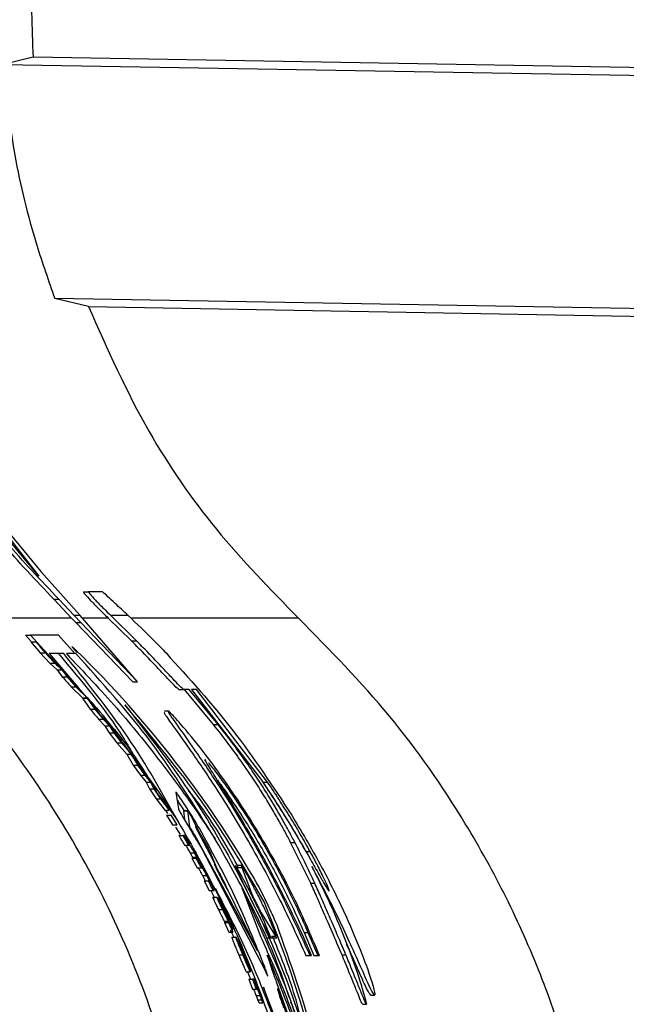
# Paper-space layout '1012-790 Hybird Padfoot' of a CAD drawing. Header units: millimetres. Extents: x 51 to 2966, y 67 to 3970.
# Tile 61 of 110: x 1179 to 1213, y 3327 to 3382. Entities that reach past the tile are written whole.
import ezdxf

# ---------------------------------------------------------------- set-up
doc = ezdxf.new("R2010")
doc.units = ezdxf.units.MM

psp = doc.layouts.new('1012-790 Hybird Padfoot')

# ---------------------------------------------------------------- linework, layer by layer
at = {"color": 7, "linetype": 'Continuous', "lineweight": 25}
for p, q in [((1179.676, 3379.869), (1178.014, 3379.475)), ((1248.493, 3378.667), (1179.676, 3379.869)), ((1178.014, 3379.475), (1235.095, 3378.479)), ((1182.744, 3366.063), (1180.88, 3366.518)), ((1235.095, 3365.571), (1180.88, 3366.518)), ((1182.744, 3366.063), (1248.493, 3364.915)), ((1179.999, 3351.142), (1176.61, 3355.218)), ((1177.164, 3354.956), (1180.114, 3351.405)), ((1178.414, 3353.18), (1179.999, 3351.142)), ((1180.114, 3351.405), (1182.285, 3348.956)), ((1182.461, 3350.276), (1182.74, 3350.276)), ((1183.483, 3350.276), (1182.74, 3350.276)), ((1181.802, 3348.81), (1180.824, 3349.863)), ((1180.824, 3349.863), (1181.107, 3349.863)), ((1181.954, 3348.956), (1181.107, 3349.863)), ((1181.802, 3348.81), (1172.074, 3348.81)), ((1181.802, 3348.81), (1182.037, 3348.564)), ((1181.954, 3348.956), (1182.326, 3348.564)), ((1182.285, 3348.956), (1181.954, 3348.956)), ((1185.462, 3345.293), (1182.285, 3348.956)), ((1185.116, 3347.563), (1183.841, 3348.81)), ((1184.936, 3348.956), (1183.981, 3348.956)), ((1185.397, 3347.563), (1183.981, 3348.956)), ((1182.037, 3348.564), (1185.194, 3345.293)), ((1182.037, 3348.564), (1182.326, 3348.564)), ((1182.326, 3348.564), (1185.462, 3345.293)), ((1179.256, 3347.864), (1179.583, 3347.505)), ((1179.256, 3347.864), (1179.54, 3347.864)), ((1179.54, 3347.864), (1180.274, 3347.052)), ((1181.092, 3347.864), (1179.54, 3347.864)), ((1181.995, 3346.848), (1181.092, 3347.864)), ((1179.553, 3347.505), (1180.069, 3346.886)), ((1179.553, 3347.505), (1179.834, 3347.505)), ((1185.116, 3347.563), (1185.397, 3347.563)), ((1180.069, 3346.886), (1180.6, 3346.326)), ((1180.069, 3346.886), (1180.346, 3346.886)), ((1180.424, 3346.887), (1180.874, 3346.389)), ((1181.373, 3346.848), (1180.569, 3346.848)), ((1180.569, 3346.848), (1182.181, 3344.966)), ((1182.05, 3346.848), (1181.519, 3346.848)), ((1180.6, 3346.326), (1181.004, 3345.951)), ((1180.6, 3346.326), (1180.873, 3346.326)), ((1181.004, 3345.951), (1181.293, 3345.571)), ((1181.004, 3345.951), (1181.275, 3345.951)), ((1181.293, 3345.571), (1181.562, 3345.571)), ((1181.815, 3345.321), (1181.526, 3345.708)), ((1181.562, 3345.571), (1182.051, 3345.016)), ((1181.697, 3345.478), (1182.019, 3345.123)), ((1181.786, 3345.016), (1182.408, 3344.398)), ((1181.786, 3345.016), (1182.051, 3345.016)), ((1182.193, 3344.954), (1181.815, 3345.321)), ((1182.051, 3345.016), (1182.67, 3344.398)), ((1185.194, 3345.293), (1185.462, 3345.293)), ((1182.67, 3344.398), (1182.193, 3344.954)), ((1187.739, 3344.872), (1188.004, 3344.872)), ((1188.313, 3344.872), (1188.004, 3344.872)), ((1189.665, 3342.925), (1188.048, 3344.872)), ((1189.92, 3342.925), (1188.313, 3344.872)), ((1188.715, 3344.872), (1188.451, 3344.872)), ((1188.451, 3344.872), (1192.282, 3339.891)), ((1192.65, 3339.739), (1188.715, 3344.872)), ((1182.408, 3344.398), (1182.67, 3344.398)), ((1182.416, 3344.388), (1182.838, 3343.779)), ((1182.416, 3344.388), (1182.678, 3344.388)), ((1182.678, 3344.388), (1183.097, 3343.779)), ((1183.134, 3343.841), (1182.678, 3344.388)), ((1182.838, 3343.779), (1183.097, 3343.779)), ((1183.097, 3343.779), (1183.55, 3343.219)), ((1183.375, 3343.475), (1183.134, 3343.841)), ((1183.738, 3343.093), (1183.375, 3343.475)), ((1187.217, 3343.667), (1186.959, 3343.667)), ((1183.294, 3343.219), (1183.649, 3342.844)), ((1183.294, 3343.219), (1183.55, 3343.219)), ((1183.55, 3343.219), (1183.903, 3342.844)), ((1183.649, 3342.844), (1183.89, 3342.464)), ((1183.649, 3342.844), (1183.903, 3342.844)), ((1184.124, 3342.601), (1183.738, 3343.093)), ((1183.903, 3342.844), (1184.143, 3342.464)), ((1189.665, 3342.925), (1189.92, 3342.925)), ((1183.89, 3342.464), (1184.314, 3341.909)), ((1183.89, 3342.464), (1184.143, 3342.464)), ((1184.143, 3342.464), (1184.564, 3341.909)), ((1184.314, 3341.909), (1184.861, 3341.291)), ((1184.314, 3341.909), (1184.564, 3341.909)), ((1184.698, 3341.847), (1184.364, 3342.214)), ((1184.564, 3341.909), (1185.109, 3341.291)), ((1185.109, 3341.291), (1184.698, 3341.847)), ((1184.861, 3341.291), (1185.109, 3341.291)), ((1184.869, 3341.281), (1185.22, 3340.672)), ((1184.869, 3341.281), (1185.116, 3341.281)), ((1184.885, 3341.555), (1185.294, 3340.994)), ((1185.509, 3340.734), (1185.116, 3341.281)), ((1185.22, 3340.672), (1185.613, 3340.112)), ((1185.22, 3340.672), (1185.465, 3340.672)), ((1185.465, 3340.672), (1185.856, 3340.112)), ((1185.709, 3340.368), (1185.509, 3340.734)), ((1185.613, 3340.112), (1185.927, 3339.737)), ((1185.613, 3340.112), (1185.856, 3340.112)), ((1186.03, 3339.986), (1185.709, 3340.368)), ((1185.856, 3340.112), (1186.168, 3339.737)), ((1185.927, 3339.737), (1186.126, 3339.357)), ((1185.927, 3339.737), (1186.168, 3339.737)), ((1186.168, 3339.737), (1186.367, 3339.357)), ((1192.408, 3339.739), (1192.65, 3339.739)), ((1186.126, 3339.357), (1186.492, 3338.802)), ((1186.126, 3339.357), (1186.367, 3339.357)), ((1186.562, 3339.107), (1186.363, 3339.494)), ((1186.367, 3339.357), (1186.73, 3338.802)), ((1186.858, 3338.74), (1186.562, 3339.107)), ((1186.492, 3338.802), (1186.976, 3338.184)), ((1186.492, 3338.802), (1186.73, 3338.802)), ((1186.73, 3338.802), (1187.212, 3338.184)), ((1187.064, 3338.481), (1187.704, 3337.548)), ((1186.976, 3338.184), (1187.212, 3338.184)), ((1187.001, 3338.184), (1187.115, 3337.994)), ((1187.057, 3337.914), (1187.39, 3337.373)), ((1187.057, 3337.914), (1187.293, 3337.914)), ((1187.293, 3337.914), (1187.624, 3337.373)), ((1187.316, 3337.914), (1187.293, 3337.914)), ((1187.647, 3337.373), (1187.316, 3337.914)), ((1188.231, 3338.151), (1187.994, 3338.151)), ((1187.994, 3338.151), (1188.052, 3337.659)), ((1187.994, 3338.151), (1188.23, 3338.151)), ((1188.23, 3338.151), (1188.33, 3337.283)), ((1187.39, 3337.373), (1187.624, 3337.373)), ((1187.624, 3337.373), (1187.647, 3337.373)), ((1188.836, 3337.04), (1188.483, 3337.756)), ((1187.563, 3337.246), (1187.81, 3336.834)), ((1187.74, 3336.788), (1187.972, 3336.788)), ((1187.972, 3336.788), (1188.285, 3336.247)), ((1188.06, 3336.788), (1187.972, 3336.788)), ((1188.348, 3336.293), (1188.06, 3336.788)), ((1188.585, 3336.846), (1192.063, 3330.449)), ((1188.787, 3337.01), (1189.784, 3335.12)), ((1188.055, 3336.247), (1188.285, 3336.247)), ((1188.285, 3336.247), (1188.328, 3336.247)), ((1188.336, 3336.293), (1188.348, 3336.293)), ((1195.04, 3334.138), (1193.929, 3336.401)), ((1193.929, 3336.401), (1194.16, 3336.401)), ((1188.37, 3335.82), (1188.6, 3335.82)), ((1188.997, 3336.07), (1192.514, 3329.299)), ((1189.903, 3334.871), (1189.388, 3335.918)), ((1189.784, 3335.12), (1189.459, 3335.918)), ((1194.781, 3335.894), (1195.011, 3335.894)), ((1188.462, 3335.527), (1188.758, 3334.987)), ((1188.462, 3335.527), (1188.691, 3335.527)), ((1188.503, 3335.573), (1188.732, 3335.573)), ((1188.739, 3335.527), (1188.691, 3335.527)), ((1188.758, 3334.987), (1188.985, 3334.987)), ((1188.985, 3334.987), (1189.027, 3334.987)), ((1191.215, 3335.114), (1190.988, 3335.114)), ((1191.009, 3335.015), (1191.236, 3335.015)), ((1191.236, 3335.015), (1191.702, 3333.735)), ((1189.055, 3334.566), (1189.281, 3334.566)), ((1189.14, 3334.266), (1189.418, 3333.726)), ((1189.14, 3334.266), (1189.366, 3334.266)), ((1189.416, 3334.266), (1189.366, 3334.266)), ((1195.04, 3334.138), (1195.265, 3334.138)), ((1189.418, 3333.726), (1189.642, 3333.726)), ((1189.533, 3333.703), (1189.72, 3333.321)), ((1189.642, 3333.726), (1189.698, 3333.726)), ((1189.767, 3333.848), (1190.484, 3332.212)), ((1192.058, 3330.491), (1190.465, 3333.729)), ((1191.248, 3333.848), (1192.279, 3331.16)), ((1189.624, 3333.366), (1189.847, 3333.366)), ((1189.909, 3333.321), (1190.148, 3332.825)), ((1189.933, 3332.681), (1190.155, 3332.681)), ((1192.309, 3332.493), (1193.099, 3331.213)), ((1190.247, 3332.041), (1190.27, 3331.97)), ((1190.247, 3332.041), (1190.467, 3332.041)), ((1190.27, 3331.97), (1190.517, 3331.429)), ((1190.27, 3331.97), (1190.49, 3331.97)), ((1190.466, 3332.105), (1190.47, 3332.105)), ((1190.467, 3332.041), (1190.49, 3331.97)), ((1190.49, 3331.97), (1190.736, 3331.429)), ((1190.517, 3331.429), (1190.736, 3331.429)), ((1190.584, 3331.564), (1190.783, 3331.159)), ((1190.7, 3331.564), (1190.731, 3331.564)), ((1190.702, 3331.569), (1190.731, 3331.564)), ((1195.08, 3330.132), (1194.529, 3331.406)), ((1194.671, 3331.406), (1195.224, 3330.132)), ((1194.671, 3331.406), (1194.89, 3331.406)), ((1194.89, 3331.406), (1195.441, 3330.132)), ((1190.681, 3331.159), (1190.9, 3331.159)), ((1192.602, 3331.114), (1192.976, 3331.114)), ((1192.88, 3331.213), (1193.099, 3331.213)), ((1192.976, 3331.114), (1193.163, 3331.114)), ((1191.062, 3330.172), (1191.279, 3330.172)), ((1191.294, 3330.176), (1191.351, 3330.176)), ((1191.457, 3329.808), (1191.491, 3329.808)), ((1191.697, 3329.223), (1191.482, 3329.763)), ((1191.491, 3329.808), (1191.712, 3329.268)), ((1192.786, 3329.801), (1192.631, 3330.156)), ((1192.645, 3330.13), (1192.908, 3329.299)), ((1194.78, 3330.132), (1194.997, 3330.132)), ((1194.997, 3330.132), (1195.08, 3330.132)), ((1195.224, 3330.132), (1195.441, 3330.132)), ((1195.441, 3330.132), (1195.524, 3330.132)), ((1196.776, 3330.164), (1196.993, 3330.164)), ((1191.481, 3329.223), (1191.697, 3329.223)), ((1191.532, 3329.268), (1191.708, 3328.818)), ((1191.679, 3329.268), (1191.712, 3329.268)), ((1191.611, 3328.818), (1191.818, 3328.277)), ((1191.611, 3328.818), (1191.825, 3328.818)), ((1191.825, 3328.818), (1192.031, 3328.277)), ((1191.913, 3328.818), (1191.825, 3328.818)), ((1193.158, 3328.635), (1194.724, 3324.152)), ((1191.818, 3328.277), (1192.031, 3328.277)), ((1192.031, 3328.277), (1192.058, 3328.277)), ((1192.09, 3328.322), (1192.102, 3328.322)), ((1194.221, 3323.569), (1192.422, 3328.38)), ((1193.211, 3328.279), (1193.312, 3327.918)), ((1192.016, 3327.929), (1192.23, 3327.929)), ((1192.103, 3327.683), (1192.184, 3327.512)), ((1192.103, 3327.683), (1192.316, 3327.683)), ((1192.316, 3327.683), (1192.397, 3327.512)), ((1194.867, 3323.432), (1193.333, 3328.011)), ((1198.367, 3327.941), (1198.58, 3327.941)), ((1192.184, 3327.512), (1192.397, 3327.512)), ((1197.91, 3327.445), (1198.122, 3327.445))]:
    psp.add_line(p, q, dxfattribs=at)
at = {"color": 8, "linetype": 'Continuous', "lineweight": 25}
for p, q in [((1183.841, 3348.81), (1182.411, 3348.81)), ((1194.368, 3348.81), (1185.086, 3348.81)), ((1192.698, 3329.961), (1192.735, 3329.961)), ((1193.286, 3328.011), (1193.333, 3328.011))]:
    psp.add_line(p, q, dxfattribs=at)
at = {"color": 7, "linetype": 'Continuous', "lineweight": 25}
psp.add_arc((1247.977, 3360.592), 62.54, 204.05954, 208.12204, dxfattribs=at)
for points, knots in [([(1194.368, 3417.277), (1192.556, 3415.401), (1188.88, 3411.595), (1184.698, 3404.847), (1181.601, 3397.486), (1180.057, 3390.719), (1179.492, 3384.784), (1179.614, 3381.513), (1179.676, 3379.869)], [0, 0, 0, 0, 0.188151, 0.381763, 0.569917, 0.763536, 0.881122, 1, 1, 1, 1]), ([(1178.014, 3379.475), (1178.196, 3377.795), (1178.562, 3374.416), (1179.622, 3370.091), (1180.534, 3367.498), (1180.88, 3366.518)], [0, 0, 0, 0, 0.380563, 0.765638, 1, 1, 1, 1]), ([(1182.744, 3366.063), (1183.786, 3363.717), (1185.719, 3359.367), (1189.713, 3353.579), (1192.806, 3350.41), (1194.368, 3348.81)], [0, 0, 0, 0, 0.366866, 0.680263, 1, 1, 1, 1]), ([(1180.824, 3349.863), (1179.836, 3350.901), (1177.85, 3352.986), (1176.169, 3355.323), (1175.325, 3356.497)], [0, 0, 0, 0, 0.497891, 1, 1, 1, 1]), ([(1181.107, 3349.863), (1180.112, 3350.9), (1178.111, 3352.983), (1176.418, 3355.322), (1175.568, 3356.497)], [0, 0, 0, 0, 0.497864, 1, 1, 1, 1]), ([(1182.461, 3350.276), (1182.468, 3350.252), (1182.479, 3350.212), (1182.81, 3349.842), (1183.268, 3349.366), (1183.654, 3348.992), (1183.841, 3348.81)], [0, 0, 0, 0, 0.349496, 0.569742, 0.790956, 1, 1, 1, 1]), ([(1182.74, 3350.276), (1182.747, 3350.252), (1182.759, 3350.212), (1183.093, 3349.842), (1183.516, 3349.407), (1183.845, 3349.088), (1183.981, 3348.956)], [0, 0, 0, 0, 0.369523, 0.6023, 0.836095, 1, 1, 1, 1]), ([(1184.936, 3348.956), (1184.684, 3349.191), (1184.237, 3349.608), (1183.766, 3350.051), (1183.539, 3350.25), (1183.5, 3350.268), (1183.483, 3350.276)], [0, 0, 0, 0, 0.291246, 0.517074, 0.791543, 1, 1, 1, 1]), ([(1189.274, 3309.027), (1189.233, 3310.641), (1189.149, 3313.867), (1188.434, 3319.04), (1187.153, 3324.49), (1185.18, 3330.046), (1182.661, 3335.286), (1179.64, 3340.167), (1176.145, 3344.741), (1173.431, 3347.454), (1172.074, 3348.81)], [0, 0, 0, 0, 0.108594, 0.217189, 0.351056, 0.484925, 0.613383, 0.741842, 0.870921, 1, 1, 1, 1]), ([(1184.936, 3348.956), (1185.418, 3348.5), (1186.124, 3347.833), (1186.816, 3347.115), (1187.035, 3346.887)], [0, 0, 0, 0, 0.6835976, 1, 1, 1, 1]), ([(1211.568, 3309.027), (1211.51, 3310.925), (1211.395, 3314.742), (1210.529, 3320.015), (1209.304, 3324.808), (1207.798, 3329.141), (1205.915, 3333.373), (1203.231, 3338.222), (1199.539, 3343.551), (1196.102, 3347.047), (1194.368, 3348.81)], [0, 0, 0, 0, 0.127758, 0.256927, 0.358798, 0.460669, 0.565498, 0.670329, 0.833667, 1, 1, 1, 1]), ([(1181.825, 3347.242), (1181.824, 3347.243), (1181.802, 3347.26), (1181.854, 3347.198), (1181.951, 3347.087), (1182.065, 3346.963), (1182.115, 3346.908)], [0, 0, 0, 0, 0.020893, 0.378781, 0.727544, 1, 1, 1, 1]), ([(1187.739, 3344.872), (1187.693, 3344.902), (1187.622, 3344.949), (1187.143, 3345.453), (1186.539, 3346.096), (1185.837, 3346.833), (1185.321, 3347.355), (1185.116, 3347.563)], [0, 0, 0, 0, 0.292409, 0.453998, 0.615376, 0.847309, 1, 1, 1, 1]), ([(1188.004, 3344.872), (1187.958, 3344.902), (1187.888, 3344.949), (1187.411, 3345.454), (1186.811, 3346.096), (1186.113, 3346.833), (1185.601, 3347.355), (1185.397, 3347.563)], [0, 0, 0, 0, 0.292892, 0.454711, 0.616337, 0.847623, 1, 1, 1, 1]), ([(1185.194, 3341.342), (1185.021, 3341.637), (1183.929, 3343.499), (1182.39, 3345.318), (1181.096, 3346.848)], [0, 0, 0, 0, 0.158494, 1, 1, 1, 1]), ([(1187.704, 3337.548), (1186.836, 3339.113), (1185.098, 3342.249), (1182.616, 3345.313), (1181.373, 3346.848)], [0, 0, 0, 0, 0.499157, 1, 1, 1, 1]), ([(1181.519, 3346.848), (1182.486, 3345.826), (1184.445, 3343.753), (1186.604, 3341.054), (1188.379, 3338.653), (1189.292, 3337.285), (1189.751, 3336.598)], [0, 0, 0, 0, 0.258972, 0.524838, 0.76149, 1, 1, 1, 1]), ([(1191.904, 3334.415), (1190.633, 3336.592), (1189.198, 3338.738), (1185.936, 3342.953), (1184.111, 3345.023), (1182.041, 3347.046)], [0, 0, 0, 0, 0.5, 0.5, 1, 1, 1, 1]), ([(1189.751, 3336.598), (1188.626, 3338.407), (1186.361, 3342.05), (1183.494, 3345.241), (1182.05, 3346.848)], [0, 0, 0, 0, 0.496553, 1, 1, 1, 1]), ([(1187.035, 3346.887), (1188.304, 3345.488), (1190.856, 3342.675), (1192.941, 3339.5), (1193.989, 3337.904)], [0, 0, 0, 0, 0.497305, 1, 1, 1, 1]), ([(1182.581, 3344.502), (1182.85, 3344.215), (1183.581, 3343.438), (1184.182, 3342.555), (1184.562, 3341.997)], [0, 0, 0, 0, 0.368537, 1, 1, 1, 1]), ([(1192.466, 3333.114), (1191.389, 3334.962), (1189.228, 3338.668), (1186.25, 3342.231), (1184.757, 3344.017)], [0, 0, 0, 0, 0.498674, 1, 1, 1, 1]), ([(1184.757, 3344.017), (1185.979, 3342.447), (1188.438, 3339.288), (1191.476, 3333.991), (1194.044, 3328.306), (1195.193, 3324.252), (1195.771, 3322.211)], [0, 0, 0, 0, 0.242147, 0.487227, 0.741904, 1, 1, 1, 1]), ([(1186.959, 3343.587), (1186.937, 3343.59), (1186.884, 3343.599), (1187.407, 3342.868), (1188.356, 3341.546), (1189.777, 3339.471), (1191.219, 3337.14), (1192.439, 3334.954), (1193.61, 3332.707), (1194.321, 3331.142), (1194.78, 3330.132)], [0, 0, 0, 0, 0.078316, 0.190992, 0.313208, 0.459211, 0.633656, 0.729437, 0.825174, 1, 1, 1, 1]), ([(1195.524, 3330.132), (1195.127, 3331.079), (1194.335, 3332.972), (1192.69, 3336.094), (1191.144, 3338.583), (1189.85, 3340.43), (1188.74, 3341.897), (1187.734, 3343.102), (1187.123, 3343.741), (1187.121, 3343.638), (1187.651, 3342.881), (1188.617, 3341.529), (1190.027, 3339.455), (1191.465, 3337.119), (1192.677, 3334.934), (1193.838, 3332.694), (1194.542, 3331.136), (1194.997, 3330.132)], [0, 0, 0, 0, 0.080975, 0.161682, 0.250438, 0.298929, 0.347384, 0.42007, 0.480474, 0.541084, 0.59739, 0.658434, 0.731263, 0.818131, 0.865769, 0.913384, 1, 1, 1, 1]), ([(1183.593, 3343.317), (1183.855, 3343.02), (1184.832, 3341.912), (1185.621, 3340.659), (1186.199, 3339.742)], [0, 0, 0, 0, 0.267857, 1, 1, 1, 1]), ([(1193.929, 3336.401), (1193.823, 3336.604), (1193.716, 3336.806), (1193.49, 3337.224), (1193.371, 3337.44), (1193.115, 3337.891), (1192.98, 3338.125), (1192.69, 3338.611), (1192.535, 3338.865), (1192.279, 3339.273), (1192.189, 3339.414), (1191.998, 3339.708), (1191.897, 3339.862), (1191.691, 3340.169), (1191.585, 3340.325), (1191.367, 3340.642), (1191.254, 3340.803), (1190.907, 3341.29), (1190.665, 3341.622), (1190.172, 3342.276), (1189.92, 3342.602), (1189.665, 3342.925)], [0, 0, 0, 0, 0.125, 0.125, 0.25, 0.25, 0.375, 0.375, 0.5, 0.5, 0.5625, 0.5625, 0.625, 0.625, 0.6875, 0.6875, 0.75, 0.75, 0.875, 0.875, 1, 1, 1, 1]), ([(1194.16, 3336.401), (1194.055, 3336.603), (1193.949, 3336.806), (1193.724, 3337.224), (1193.605, 3337.439), (1193.351, 3337.889), (1193.217, 3338.123), (1192.929, 3338.609), (1192.775, 3338.863), (1192.52, 3339.271), (1192.431, 3339.412), (1192.241, 3339.706), (1192.141, 3339.859), (1191.936, 3340.167), (1191.831, 3340.323), (1191.613, 3340.64), (1191.501, 3340.801), (1191.156, 3341.289), (1190.915, 3341.62), (1190.425, 3342.276), (1190.174, 3342.602), (1189.92, 3342.925)], [0, 0, 0, 0, 0.125, 0.125, 0.25, 0.25, 0.375, 0.375, 0.5, 0.5, 0.5625, 0.5625, 0.625, 0.625, 0.6875, 0.6875, 0.75, 0.75, 0.875, 0.875, 1, 1, 1, 1]), ([(1194.529, 3331.406), (1194.206, 3332.081), (1193.561, 3333.429), (1192.361, 3335.701), (1191.107, 3337.878), (1190.024, 3339.614), (1189.375, 3340.639), (1189.132, 3341.046), (1189.218, 3340.963), (1189.228, 3340.952)], [0, 0, 0, 0, 0.16988, 0.339325, 0.52128, 0.707523, 0.843665, 0.980485, 1, 1, 1, 1]), ([(1189.377, 3340.815), (1189.52, 3340.64), (1189.821, 3340.27), (1190.649, 3339.128), (1191.74, 3337.479), (1193.013, 3335.319), (1194.129, 3333.142), (1194.674, 3331.899), (1194.89, 3331.406)], [0, 0, 0, 0, 0.131705, 0.27937, 0.453443, 0.653488, 0.862669, 1, 1, 1, 1]), ([(1185.585, 3340.595), (1185.989, 3340.056), (1187.305, 3338.302), (1189.141, 3335.066), (1191.187, 3330.942), (1192.821, 3326.594), (1193.917, 3323.203), (1194.254, 3321.244), (1194.327, 3320.825)], [0, 0, 0, 0, 0.092782, 0.301915, 0.511045, 0.726247, 0.94145, 1, 1, 1, 1]), ([(1189.88, 3339.84), (1190.04, 3339.623), (1190.493, 3339.008), (1191.511, 3337.469), (1192.779, 3335.33), (1193.905, 3333.145), (1194.453, 3331.9), (1194.671, 3331.406)], [0, 0, 0, 0, 0.116241, 0.329445, 0.574767, 0.831452, 1, 1, 1, 1]), ([(1192.282, 3339.891), (1192.826, 3339.067), (1193.798, 3337.594), (1194.864, 3335.756), (1195.496, 3334.629), (1195.828, 3334.04), (1196.009, 3333.745), (1196.044, 3333.718), (1196.062, 3333.705)], [0, 0, 0, 0, 0.320763, 0.573947, 0.694591, 0.79751, 0.900507, 1, 1, 1, 1]), ([(1194.781, 3335.894), (1194.56, 3336.284), (1194.12, 3337.062), (1193.326, 3338.358), (1192.741, 3339.239), (1192.408, 3339.739)], [0, 0, 0, 0, 0.302602, 0.603704, 1, 1, 1, 1]), ([(1195.011, 3335.894), (1194.923, 3336.053), (1194.835, 3336.212), (1194.652, 3336.534), (1194.559, 3336.696), (1194.369, 3337.021), (1194.273, 3337.183), (1194.079, 3337.506), (1193.981, 3337.668), (1193.684, 3338.151), (1193.482, 3338.472), (1193.071, 3339.108), (1192.862, 3339.425), (1192.65, 3339.739)], [0, 0, 0, 0, 0.125, 0.125, 0.25, 0.25, 0.375, 0.375, 0.5, 0.5, 0.75, 0.75, 1, 1, 1, 1]), ([(1188.861, 3337.2), (1188.781, 3337.338), (1188.621, 3337.612), (1188.33, 3338.084), (1188.035, 3338.543), (1187.79, 3338.905), (1187.635, 3339.121), (1187.585, 3339.182), (1187.584, 3339.174), (1187.583, 3339.173)], [0, 0, 0, 0, 0.168157, 0.335771, 0.519114, 0.702508, 0.833582, 0.965258, 1, 1, 1, 1]), ([(1190.991, 3335.114), (1190.331, 3336.297), (1189.548, 3337.701), (1188.455, 3339.051), (1188.282, 3339.264)], [0, 0, 0, 0, 0.842138, 1, 1, 1, 1]), ([(1188.048, 3338.151), (1187.963, 3338.284), (1187.815, 3338.517), (1187.694, 3338.693), (1187.642, 3338.769)], [0, 0, 0, 0, 0.571418, 1, 1, 1, 1]), ([(1187.716, 3338.254), (1187.725, 3338.234), (1187.741, 3338.194), (1187.85, 3338.001), (1188.012, 3337.726), (1188.232, 3337.355), (1188.495, 3336.911), (1188.773, 3336.443), (1188.923, 3336.192), (1188.997, 3336.07)], [0, 0, 0, 0, 0.116455, 0.232613, 0.356255, 0.498235, 0.660073, 0.8348, 1, 1, 1, 1]), ([(1188.483, 3337.756), (1188.467, 3337.784), (1188.434, 3337.839), (1188.375, 3337.934), (1188.316, 3338.027), (1188.269, 3338.099), (1188.24, 3338.141), (1188.23, 3338.153), (1188.23, 3338.151), (1188.23, 3338.151)], [0, 0, 0, 0, 0.170385, 0.340288, 0.524701, 0.706256, 0.837141, 0.968582, 1, 1, 1, 1]), ([(1193.989, 3337.904), (1194.528, 3337.001), (1195.342, 3335.638), (1196.325, 3333.741), (1196.758, 3332.812), (1196.978, 3332.342)], [0, 0, 0, 0, 0.492452, 0.743243, 1, 1, 1, 1]), ([(1188.33, 3337.283), (1188.331, 3337.279), (1188.335, 3337.27), (1188.356, 3337.231), (1188.387, 3337.176), (1188.43, 3337.102), (1188.482, 3337.013), (1188.538, 3336.92), (1188.569, 3336.87), (1188.585, 3336.846)], [0, 0, 0, 0, 0.117196, 0.2341025, 0.3578764, 0.4987034, 0.6588534, 0.8330004, 1, 1, 1, 1]), ([(1189.459, 3335.918), (1189.394, 3336.044), (1189.302, 3336.223), (1189.13, 3336.538), (1189.009, 3336.75), (1188.9, 3336.935), (1188.82, 3337.066), (1188.751, 3337.175), (1188.69, 3337.264), (1188.65, 3337.31), (1188.676, 3337.235), (1188.748, 3337.089), (1188.787, 3337.01)], [0, 0, 0, 0, 0.194518, 0.276224, 0.358656, 0.404394, 0.450429, 0.491507, 0.547296, 0.635345, 0.802851, 1, 1, 1, 1]), ([(1192.494, 3329.51), (1191.972, 3330.814), (1190.925, 3333.429), (1189.55, 3335.941), (1188.861, 3337.2)], [0, 0, 0, 0, 0.498806, 1, 1, 1, 1]), ([(1188.098, 3336.247), (1188.101, 3336.246), (1188.109, 3336.244), (1188.131, 3336.22), (1188.183, 3336.14), (1188.245, 3336.038), (1188.31, 3335.927), (1188.352, 3335.852), (1188.37, 3335.82)], [0, 0, 0, 0, 0.240853, 0.488813, 0.62896, 0.769617, 0.901603, 1, 1, 1, 1]), ([(1188.328, 3336.247), (1188.332, 3336.247), (1188.336, 3336.245), (1188.346, 3336.236), (1188.351, 3336.231), (1188.361, 3336.218), (1188.368, 3336.208), (1188.398, 3336.165), (1188.429, 3336.115), (1188.488, 3336.015), (1188.509, 3335.979), (1188.554, 3335.902), (1188.577, 3335.861), (1188.6, 3335.82)], [0, 0, 0, 0, 0.25, 0.25, 0.375, 0.375, 0.5, 0.5, 0.75, 0.75, 0.875, 0.875, 1, 1, 1, 1]), ([(1188.718, 3335.64), (1188.665, 3335.733), (1188.557, 3335.925), (1188.426, 3336.147), (1188.361, 3336.251), (1188.336, 3336.293)], [0, 0, 0, 0, 0.3649513, 0.7476261, 1, 1, 1, 1]), ([(1193.855, 3327.837), (1193.706, 3328.276), (1193.056, 3330.195), (1191.703, 3333.159), (1190.326, 3335.578), (1189.723, 3336.639)], [0, 0, 0, 0, 0.142734, 0.623916, 1, 1, 1, 1]), ([(1188.37, 3335.82), (1188.392, 3335.782), (1188.426, 3335.72), (1188.469, 3335.642), (1188.491, 3335.598), (1188.5, 3335.58), (1188.503, 3335.573)], [0, 0, 0, 0, 0.3832955, 0.6188601, 0.8556779, 1, 1, 1, 1]), ([(1188.6, 3335.82), (1188.625, 3335.775), (1188.664, 3335.705), (1188.706, 3335.625), (1188.723, 3335.591), (1188.73, 3335.577), (1188.732, 3335.573)], [0, 0, 0, 0, 0.453058, 0.687273, 0.922406, 1, 1, 1, 1]), ([(1196.062, 3333.705), (1196.059, 3333.738), (1196.054, 3333.805), (1195.793, 3334.386), (1195.425, 3335.127), (1195.136, 3335.662), (1195.011, 3335.894)], [0, 0, 0, 0, 0.275192, 0.552625, 0.805379, 1, 1, 1, 1]), ([(1188.503, 3335.573), (1188.507, 3335.563), (1188.516, 3335.541), (1188.516, 3335.529), (1188.513, 3335.528), (1188.51, 3335.527)], [0, 0, 0, 0, 0.25187, 0.502335, 1, 1, 1, 1]), ([(1189.027, 3335.049), (1189.006, 3335.093), (1188.969, 3335.172), (1188.873, 3335.355), (1188.788, 3335.513), (1188.735, 3335.608), (1188.718, 3335.64)], [0, 0, 0, 0, 0.336006, 0.602349, 0.868083, 1, 1, 1, 1]), ([(1188.732, 3335.573), (1188.736, 3335.563), (1188.745, 3335.541), (1188.745, 3335.529), (1188.741, 3335.528), (1188.739, 3335.527)], [0, 0, 0, 0, 0.251883, 0.502325, 1, 1, 1, 1]), ([(1189.709, 3335.19), (1189.708, 3335.191), (1189.703, 3335.197), (1189.709, 3335.18), (1189.721, 3335.148), (1189.749, 3335.087), (1189.786, 3335.009), (1189.833, 3334.913), (1189.889, 3334.803), (1189.951, 3334.681), (1190.016, 3334.553), (1190.081, 3334.427), (1190.144, 3334.306), (1190.205, 3334.189), (1190.244, 3334.115), (1190.264, 3334.078)], [0, 0, 0, 0, 0.014465, 0.086121, 0.174523, 0.262882, 0.351215, 0.439541, 0.527874, 0.61622, 0.702928, 0.782371, 0.855163, 0.926349, 1, 1, 1, 1]), ([(1190.466, 3333.732), (1190.464, 3333.74), (1190.46, 3333.755), (1190.439, 3333.806), (1190.409, 3333.875), (1190.369, 3333.962), (1190.32, 3334.064), (1190.264, 3334.18), (1190.202, 3334.304), (1190.137, 3334.431), (1190.074, 3334.554), (1189.994, 3334.704), (1189.918, 3334.844), (1189.838, 3334.988), (1189.771, 3335.103), (1189.742, 3335.147), (1189.727, 3335.17)], [0, 0, 0, 0, 0.068136, 0.136234, 0.204315, 0.272389, 0.340463, 0.40854, 0.476648, 0.541493, 0.601298, 0.656617, 0.761076, 0.811395, 0.905501, 1, 1, 1, 1]), ([(1188.8, 3334.987), (1188.804, 3334.985), (1188.812, 3334.982), (1188.837, 3334.951), (1188.886, 3334.872), (1188.948, 3334.763), (1189.009, 3334.652), (1189.044, 3334.586), (1189.055, 3334.566)], [0, 0, 0, 0, 0.241654, 0.498838, 0.647733, 0.797377, 0.938469, 1, 1, 1, 1]), ([(1189.38, 3334.41), (1189.335, 3334.496), (1189.243, 3334.67), (1189.121, 3334.888), (1189.058, 3334.997), (1189.027, 3335.049)], [0, 0, 0, 0, 0.337913, 0.68182, 1, 1, 1, 1]), ([(1189.027, 3334.987), (1189.031, 3334.985), (1189.04, 3334.982), (1189.065, 3334.951), (1189.113, 3334.872), (1189.175, 3334.763), (1189.236, 3334.652), (1189.271, 3334.586), (1189.281, 3334.566)], [0, 0, 0, 0, 0.241739, 0.498896, 0.647865, 0.797572, 0.938598, 1, 1, 1, 1]), ([(1192.82, 3331.114), (1192.819, 3331.133), (1192.817, 3331.171), (1192.705, 3331.468), (1192.521, 3331.909), (1192.262, 3332.488), (1191.938, 3333.167), (1191.576, 3333.881), (1191.234, 3334.514), (1190.968, 3334.973), (1190.901, 3335.065), (1190.869, 3335.108)], [0, 0, 0, 0, 0.096407, 0.192731, 0.291401, 0.397473, 0.513421, 0.638774, 0.768079, 0.891197, 1, 1, 1, 1]), ([(1190.988, 3335.094), (1190.982, 3335.095), (1190.974, 3335.095), (1191.001, 3335.033), (1191.009, 3335.015)], [0, 0, 0, 0, 0.699414, 1, 1, 1, 1]), ([(1191.215, 3335.094), (1191.21, 3335.095), (1191.202, 3335.095), (1191.228, 3335.033), (1191.236, 3335.015)], [0, 0, 0, 0, 0.699961, 1, 1, 1, 1]), ([(1193.144, 3331.207), (1193.116, 3331.286), (1193.058, 3331.447), (1192.871, 3331.895), (1192.616, 3332.467), (1192.293, 3333.144), (1191.932, 3333.859), (1191.588, 3334.496), (1191.318, 3334.962), (1191.248, 3335.06), (1191.215, 3335.106)], [0, 0, 0, 0, 0.105633, 0.214801, 0.332017, 0.460131, 0.598755, 0.742054, 0.878883, 1, 1, 1, 1]), ([(1198.58, 3327.941), (1198.527, 3328), (1198.434, 3328.106), (1197.972, 3329.144), (1197.215, 3330.858), (1196.234, 3332.949), (1195.413, 3334.484), (1195.098, 3335.072)], [0, 0, 0, 0, 0.219288, 0.387829, 0.556133, 0.829809, 1, 1, 1, 1]), ([(1195.098, 3335.072), (1195.386, 3334.501), (1195.962, 3333.358), (1196.761, 3331.524), (1197.467, 3329.672), (1197.981, 3328.072), (1198.089, 3327.594), (1198.122, 3327.445)], [0, 0, 0, 0, 0.159696, 0.319685, 0.594048, 0.873487, 1, 1, 1, 1]), ([(1189.055, 3334.566), (1189.075, 3334.527), (1189.109, 3334.464), (1189.149, 3334.384), (1189.176, 3334.328), (1189.193, 3334.288), (1189.196, 3334.269), (1189.193, 3334.267), (1189.191, 3334.266)], [0, 0, 0, 0, 0.159572, 0.262665, 0.365992, 0.500019, 0.74742, 1, 1, 1, 1]), ([(1189.281, 3334.566), (1189.302, 3334.527), (1189.335, 3334.464), (1189.375, 3334.384), (1189.402, 3334.328), (1189.418, 3334.288), (1189.422, 3334.269), (1189.418, 3334.267), (1189.416, 3334.266)], [0, 0, 0, 0, 0.1595, 0.262522, 0.365773, 0.499835, 0.747345, 1, 1, 1, 1]), ([(1189.698, 3333.726), (1189.701, 3333.728), (1189.706, 3333.733), (1189.684, 3333.796), (1189.626, 3333.923), (1189.546, 3334.087), (1189.46, 3334.257), (1189.403, 3334.366), (1189.38, 3334.41)], [0, 0, 0, 0, 0.244779, 0.429721, 0.583469, 0.737269, 0.893923, 1, 1, 1, 1]), ([(1190.264, 3334.078), (1190.294, 3334.022), (1190.355, 3333.909), (1190.42, 3333.791), (1190.452, 3333.74), (1190.464, 3333.726), (1190.464, 3333.728), (1190.464, 3333.728)], [0, 0, 0, 0, 0.272419, 0.544847, 0.820588, 0.971207, 1, 1, 1, 1]), ([(1193.178, 3331.813), (1193.138, 3331.912), (1193.057, 3332.108), (1192.861, 3332.545), (1192.625, 3333.044), (1192.359, 3333.578), (1192.095, 3334.079), (1191.966, 3334.306), (1191.904, 3334.415)], [0, 0, 0, 0, 0.152432, 0.304452, 0.467728, 0.645106, 0.829634, 1, 1, 1, 1]), ([(1196.776, 3330.164), (1196.588, 3330.603), (1196.231, 3331.444), (1195.753, 3332.53), (1195.41, 3333.325), (1195.164, 3333.866), (1195.04, 3334.138)], [0, 0, 0, 0, 0.239791, 0.458476, 0.727522, 1, 1, 1, 1]), ([(1196.993, 3330.164), (1196.806, 3330.603), (1196.45, 3331.443), (1195.975, 3332.53), (1195.633, 3333.324), (1195.388, 3333.866), (1195.265, 3334.138)], [0, 0, 0, 0, 0.239519, 0.458141, 0.727346, 1, 1, 1, 1]), ([(1196.032, 3311.044), (1195.959, 3312.242), (1195.814, 3314.649), (1195.223, 3318.667), (1194.227, 3323.047), (1192.832, 3327.251), (1191.323, 3330.855), (1190.288, 3332.846), (1189.767, 3333.848)], [0, 0, 0, 0, 0.1372122, 0.2755381, 0.4690885, 0.6682731, 0.8330948, 1, 1, 1, 1]), ([(1197.191, 3309.027), (1197.123, 3311.101), (1196.987, 3315.274), (1195.853, 3321.55), (1194.048, 3327.826), (1192.186, 3331.831), (1191.248, 3333.848)], [0, 0, 0, 0, 0.2414258, 0.4860236, 0.7411362, 1, 1, 1, 1]), ([(1191.702, 3333.735), (1191.706, 3333.721), (1191.716, 3333.694), (1191.766, 3333.582), (1191.839, 3333.428), (1191.934, 3333.231), (1192.043, 3333.008), (1192.152, 3332.788), (1192.242, 3332.611), (1192.292, 3332.518), (1192.305, 3332.499), (1192.309, 3332.493)], [0, 0, 0, 0, 0.101681, 0.203159, 0.309829, 0.427704, 0.55668, 0.691714, 0.8236, 0.944283, 1, 1, 1, 1]), ([(1189.624, 3333.366), (1189.623, 3333.36), (1189.623, 3333.349), (1189.668, 3333.244), (1189.736, 3333.094), (1189.828, 3332.9), (1189.897, 3332.756), (1189.933, 3332.681)], [0, 0, 0, 0, 0.23096, 0.415315, 0.599893, 0.791712, 1, 1, 1, 1]), ([(1189.847, 3333.366), (1189.844, 3333.364), (1189.846, 3333.354), (1189.871, 3333.29), (1189.893, 3333.239), (1189.952, 3333.109), (1189.988, 3333.031), (1190.048, 3332.904), (1190.069, 3332.86), (1190.112, 3332.771), (1190.133, 3332.726), (1190.155, 3332.681)], [0, 0, 0, 0, 0.25, 0.25, 0.5, 0.5, 0.75, 0.75, 0.875, 0.875, 1, 1, 1, 1]), ([(1190.236, 3332.625), (1190.185, 3332.728), (1190.097, 3332.908), (1189.975, 3333.149), (1189.896, 3333.295), (1189.857, 3333.359), (1189.85, 3333.364), (1189.847, 3333.366)], [0, 0, 0, 0, 0.277717, 0.48566, 0.695685, 0.873999, 1, 1, 1, 1]), ([(1190.365, 3332.43), (1190.303, 3332.561), (1190.204, 3332.768), (1190.074, 3333.027), (1189.98, 3333.203), (1189.934, 3333.282), (1189.913, 3333.315), (1189.909, 3333.321)], [0, 0, 0, 0, 0.320017, 0.506025, 0.692693, 0.949646, 1, 1, 1, 1]), ([(1195.771, 3322.211), (1195.381, 3324.037), (1194.6, 3327.695), (1193.178, 3331.306), (1192.466, 3333.114)], [0, 0, 0, 0, 0.499168, 1, 1, 1, 1]), ([(1189.933, 3332.681), (1189.983, 3332.576), (1190.086, 3332.364), (1190.188, 3332.156), (1190.236, 3332.062), (1190.247, 3332.041)], [0, 0, 0, 0, 0.433025, 0.874585, 1, 1, 1, 1]), ([(1190.158, 3332.749), (1190.147, 3332.77), (1190.125, 3332.812), (1190.117, 3332.823), (1190.114, 3332.825), (1190.114, 3332.825)], [0, 0, 0, 0, 0.472849, 0.916804, 1, 1, 1, 1]), ([(1190.114, 3332.825), (1190.114, 3332.822), (1190.115, 3332.816), (1190.138, 3332.761), (1190.17, 3332.688), (1190.209, 3332.605), (1190.235, 3332.549), (1190.245, 3332.528)], [0, 0, 0, 0, 0.240008, 0.442757, 0.644706, 0.85989, 1, 1, 1, 1]), ([(1190.148, 3332.825), (1190.161, 3332.804), (1190.18, 3332.772), (1190.229, 3332.677), (1190.279, 3332.575), (1190.314, 3332.502), (1190.332, 3332.463)], [0, 0, 0, 0, 0.371573, 0.568758, 0.765887, 1, 1, 1, 1]), ([(1190.155, 3332.681), (1190.205, 3332.576), (1190.307, 3332.364), (1190.409, 3332.156), (1190.457, 3332.062), (1190.467, 3332.041)], [0, 0, 0, 0, 0.433323, 0.874454, 1, 1, 1, 1]), ([(1190.318, 3332.424), (1190.291, 3332.479), (1190.25, 3332.564), (1190.195, 3332.675), (1190.171, 3332.724), (1190.158, 3332.749)], [0, 0, 0, 0, 0.492539, 0.742923, 1, 1, 1, 1]), ([(1190.486, 3332.105), (1190.446, 3332.189), (1190.385, 3332.316), (1190.3, 3332.492), (1190.257, 3332.58), (1190.236, 3332.625)], [0, 0, 0, 0, 0.496359, 0.748063, 1, 1, 1, 1]), ([(1190.245, 3332.528), (1190.271, 3332.473), (1190.322, 3332.366), (1190.383, 3332.244), (1190.427, 3332.158), (1190.457, 3332.105), (1190.462, 3332.105), (1190.466, 3332.105)], [0, 0, 0, 0, 0.2022, 0.390386, 0.528414, 0.667342, 1, 1, 1, 1]), ([(1190.47, 3332.105), (1190.458, 3332.131), (1190.427, 3332.196), (1190.376, 3332.303), (1190.337, 3332.383), (1190.318, 3332.424)], [0, 0, 0, 0, 0.249479, 0.624525, 1, 1, 1, 1]), ([(1190.332, 3332.463), (1190.36, 3332.403), (1190.401, 3332.318), (1190.448, 3332.214), (1190.473, 3332.155), (1190.492, 3332.109), (1190.489, 3332.107), (1190.487, 3332.105), (1190.486, 3332.105)], [0, 0, 0, 0, 0.290414, 0.417818, 0.545529, 0.637422, 0.868612, 1, 1, 1, 1]), ([(1190.731, 3331.564), (1190.735, 3331.567), (1190.741, 3331.57), (1190.724, 3331.628), (1190.675, 3331.749), (1190.59, 3331.944), (1190.481, 3332.184), (1190.4, 3332.355), (1190.365, 3332.43)], [0, 0, 0, 0, 0.25679, 0.380778, 0.506417, 0.643796, 0.844488, 1, 1, 1, 1]), ([(1196.978, 3332.342), (1197.299, 3331.602), (1197.945, 3330.113), (1198.455, 3328.608), (1198.612, 3327.999), (1198.588, 3327.955), (1198.58, 3327.941)], [0, 0, 0, 0, 0.30354, 0.609711, 0.868741, 1, 1, 1, 1]), ([(1190.736, 3331.429), (1190.726, 3331.456), (1190.705, 3331.514), (1190.69, 3331.568), (1190.697, 3331.569), (1190.702, 3331.569)], [0, 0, 0, 0, 0.250109, 0.532413, 1, 1, 1, 1]), ([(1196.422, 3319.182), (1196.09, 3321.296), (1195.423, 3325.533), (1193.927, 3329.717), (1193.178, 3331.813)], [0, 0, 0, 0, 0.498959, 1, 1, 1, 1]), ([(1190.681, 3331.159), (1190.681, 3331.146), (1190.679, 3331.123), (1190.743, 3330.948), (1190.825, 3330.742), (1190.933, 3330.478), (1191.016, 3330.281), (1191.062, 3330.172)], [0, 0, 0, 0, 0.2993079, 0.5112123, 0.6621376, 0.8133864, 1, 1, 1, 1]), ([(1190.9, 3331.159), (1190.899, 3331.146), (1190.898, 3331.123), (1190.961, 3330.948), (1191.043, 3330.742), (1191.151, 3330.478), (1191.233, 3330.281), (1191.279, 3330.172)], [0, 0, 0, 0, 0.299568, 0.511402, 0.662288, 0.813509, 1, 1, 1, 1]), ([(1191.369, 3330.174), (1191.314, 3330.303), (1191.217, 3330.533), (1191.089, 3330.813), (1190.988, 3331.024), (1190.922, 3331.143), (1190.907, 3331.154), (1190.9, 3331.159)], [0, 0, 0, 0, 0.217291, 0.385981, 0.554396, 0.780979, 1, 1, 1, 1]), ([(1192.279, 3331.16), (1192.666, 3330.294), (1193.452, 3328.534), (1194.612, 3325.35), (1195.24, 3322.994), (1195.577, 3321.73)], [0, 0, 0, 0, 0.310446, 0.630236, 1, 1, 1, 1]), ([(1192.88, 3331.213), (1192.915, 3331.149), (1192.952, 3331.083), (1192.945, 3331.115), (1192.945, 3331.116)], [0, 0, 0, 0, 0.979582, 1, 1, 1, 1]), ([(1194.801, 3325.337), (1194.628, 3326.118), (1194.201, 3328.058), (1193.433, 3329.972), (1192.974, 3331.114)], [0, 0, 0, 0, 0.403041, 1, 1, 1, 1]), ([(1193.099, 3331.213), (1193.134, 3331.149), (1193.171, 3331.083), (1193.164, 3331.115), (1193.163, 3331.116)], [0, 0, 0, 0, 0.980292, 1, 1, 1, 1]), ([(1191.3, 3330.162), (1191.277, 3330.218), (1191.234, 3330.322), (1191.182, 3330.452), (1191.145, 3330.554), (1191.129, 3330.611), (1191.134, 3330.616), (1191.137, 3330.619)], [0, 0, 0, 0, 0.162446, 0.305619, 0.4577, 0.69263, 1, 1, 1, 1]), ([(1191.137, 3330.619), (1191.144, 3330.615), (1191.154, 3330.61), (1191.218, 3330.48), (1191.271, 3330.363), (1191.319, 3330.253), (1191.344, 3330.192), (1191.351, 3330.176)], [0, 0, 0, 0, 0.48379, 0.644752, 0.806121, 0.950694, 1, 1, 1, 1]), ([(1192.094, 3330.394), (1192.091, 3330.403), (1192.086, 3330.421), (1192.07, 3330.46), (1192.06, 3330.486), (1192.058, 3330.491)], [0, 0, 0, 0, 0.433993, 0.878822, 1, 1, 1, 1]), ([(1192.063, 3330.449), (1192.07, 3330.434), (1192.085, 3330.403), (1192.095, 3330.384), (1192.094, 3330.388), (1192.094, 3330.389)], [0, 0, 0, 0, 0.45375, 0.908608, 1, 1, 1, 1]), ([(1198.367, 3327.941), (1198.316, 3327.998), (1198.226, 3328.1), (1197.744, 3329.16), (1197.35, 3330.093), (1197.055, 3330.705), (1197.029, 3330.758)], [0, 0, 0, 0, 0.3831691, 0.6777442, 0.9719093, 1, 1, 1, 1]), ([(1191.062, 3330.172), (1191.114, 3330.049), (1191.203, 3329.836), (1191.319, 3329.564), (1191.411, 3329.358), (1191.457, 3329.265), (1191.477, 3329.23), (1191.481, 3329.223)], [0, 0, 0, 0, 0.263376, 0.456831, 0.650446, 0.926141, 1, 1, 1, 1]), ([(1191.279, 3330.172), (1191.33, 3330.049), (1191.419, 3329.836), (1191.535, 3329.564), (1191.627, 3329.358), (1191.673, 3329.265), (1191.692, 3329.23), (1191.697, 3329.223)], [0, 0, 0, 0, 0.263462, 0.456849, 0.65037, 0.92623, 1, 1, 1, 1]), ([(1191.482, 3329.763), (1191.476, 3329.774), (1191.463, 3329.795), (1191.435, 3329.851), (1191.395, 3329.94), (1191.35, 3330.045), (1191.317, 3330.122), (1191.3, 3330.162)], [0, 0, 0, 0, 0.243782, 0.489367, 0.655572, 0.822017, 1, 1, 1, 1]), ([(1191.351, 3330.176), (1191.37, 3330.13), (1191.403, 3330.05), (1191.445, 3329.946), (1191.474, 3329.865), (1191.487, 3329.826), (1191.49, 3329.812), (1191.491, 3329.808)], [0, 0, 0, 0, 0.25236, 0.438629, 0.625237, 0.887742, 1, 1, 1, 1]), ([(1191.712, 3329.268), (1191.7, 3329.31), (1191.68, 3329.379), (1191.605, 3329.588), (1191.504, 3329.848), (1191.419, 3330.052), (1191.369, 3330.174)], [0, 0, 0, 0, 0.318172, 0.513494, 0.70887, 1, 1, 1, 1]), ([(1192.639, 3330.158), (1192.638, 3330.16), (1192.633, 3330.167), (1192.64, 3330.146), (1192.645, 3330.13)], [0, 0, 0, 0, 0.213739, 1, 1, 1, 1]), ([(1192.735, 3329.961), (1192.716, 3330.003), (1192.679, 3330.088), (1192.658, 3330.128), (1192.648, 3330.148)], [0, 0, 0, 0, 0.499369, 1, 1, 1, 1]), ([(1195.368, 3322.286), (1195.175, 3323.007), (1194.788, 3324.448), (1193.916, 3327.112), (1193.2, 3328.839), (1192.735, 3329.961)], [0, 0, 0, 0, 0.259592, 0.519261, 1, 1, 1, 1]), ([(1197.91, 3327.445), (1197.884, 3327.491), (1197.833, 3327.578), (1197.626, 3328.082), (1197.339, 3328.795), (1197.036, 3329.541), (1196.834, 3330.023), (1196.776, 3330.164)], [0, 0, 0, 0, 0.211024, 0.400408, 0.614045, 0.887333, 1, 1, 1, 1]), ([(1198.122, 3327.445), (1198.096, 3327.491), (1198.046, 3327.578), (1197.84, 3328.083), (1197.553, 3328.796), (1197.251, 3329.541), (1197.051, 3330.023), (1196.993, 3330.164)], [0, 0, 0, 0, 0.211098, 0.400608, 0.614297, 0.887478, 1, 1, 1, 1]), ([(1192.662, 3329.026), (1192.649, 3329.071), (1192.622, 3329.161), (1192.551, 3329.36), (1192.503, 3329.486), (1192.494, 3329.51)], [0, 0, 0, 0, 0.442667, 0.894164, 1, 1, 1, 1]), ([(1192.514, 3329.299), (1192.549, 3329.221), (1192.618, 3329.066), (1192.665, 3328.973), (1192.663, 3328.993), (1192.663, 3328.996)], [0, 0, 0, 0, 0.454972, 0.910792, 1, 1, 1, 1]), ([(1192.908, 3329.299), (1192.917, 3329.274), (1192.933, 3329.225), (1192.98, 3329.096), (1193.039, 3328.941), (1193.101, 3328.779), (1193.14, 3328.68), (1193.158, 3328.635)], [0, 0, 0, 0, 0.197815, 0.395191, 0.602429, 0.823191, 1, 1, 1, 1]), ([(1191.845, 3328.277), (1191.849, 3328.277), (1191.857, 3328.276), (1191.875, 3328.261), (1191.898, 3328.226), (1191.939, 3328.13), (1191.972, 3328.047), (1192, 3327.974), (1192.014, 3327.935), (1192.016, 3327.929)], [0, 0, 0, 0, 0.2499632, 0.5000209, 0.7520422, 0.8304798, 0.9093005, 0.9859642, 1, 1, 1, 1]), ([(1192.058, 3328.277), (1192.063, 3328.277), (1192.071, 3328.276), (1192.089, 3328.261), (1192.111, 3328.226), (1192.152, 3328.13), (1192.186, 3328.047), (1192.213, 3327.974), (1192.227, 3327.935), (1192.23, 3327.929)], [0, 0, 0, 0, 0.249989, 0.500073, 0.752117, 0.830537, 0.909311, 0.985952, 1, 1, 1, 1]), ([(1192.275, 3327.862), (1192.255, 3327.915), (1192.219, 3328.012), (1192.156, 3328.171), (1192.12, 3328.255), (1192.095, 3328.31), (1192.09, 3328.322)], [0, 0, 0, 0, 0.249923, 0.455174, 0.884049, 1, 1, 1, 1]), ([(1192.422, 3328.38), (1192.899, 3327.104), (1193.854, 3324.551), (1194.911, 3320.502), (1195.662, 3316.489), (1195.899, 3313.878), (1196.018, 3312.564)], [0, 0, 0, 0, 0.269026, 0.538111, 0.767736, 1, 1, 1, 1]), ([(1193.206, 3328.307), (1193.205, 3328.308), (1193.202, 3328.309), (1193.208, 3328.288), (1193.211, 3328.279)], [0, 0, 0, 0, 0.555142, 1, 1, 1, 1]), ([(1193.333, 3328.011), (1193.313, 3328.061), (1193.274, 3328.162), (1193.228, 3328.27), (1193.214, 3328.297), (1193.208, 3328.309)], [0, 0, 0, 0, 0.338372, 0.67741, 1, 1, 1, 1]), ([(1192.016, 3327.929), (1192.032, 3327.887), (1192.056, 3327.821), (1192.083, 3327.741), (1192.096, 3327.702), (1192.103, 3327.683)], [0, 0, 0, 0, 0.469653, 0.732115, 1, 1, 1, 1]), ([(1192.23, 3327.929), (1192.238, 3327.907), (1192.246, 3327.884), (1192.262, 3327.841), (1192.269, 3327.819), (1192.291, 3327.757), (1192.303, 3327.719), (1192.316, 3327.683)], [0, 0, 0, 0, 0.25, 0.25, 0.5, 0.5, 1, 1, 1, 1]), ([(1192.397, 3327.512), (1192.385, 3327.548), (1192.364, 3327.612), (1192.323, 3327.73), (1192.293, 3327.812), (1192.275, 3327.862)], [0, 0, 0, 0, 0.3411159, 0.6033451, 1, 1, 1, 1]), ([(1193.312, 3327.918), (1193.319, 3327.893), (1193.334, 3327.843), (1193.378, 3327.714), (1193.431, 3327.559), (1193.489, 3327.397), (1193.525, 3327.298), (1193.541, 3327.254)], [0, 0, 0, 0, 0.1992181, 0.3981454, 0.6055086, 0.8246047, 1, 1, 1, 1]), ([(1197.226, 3309.027), (1197.17, 3310.933), (1197.056, 3314.764), (1196.172, 3320.051), (1195.123, 3324.331), (1194.278, 3326.659), (1193.951, 3327.559)], [0, 0, 0, 0, 0.302042, 0.607422, 0.848254, 1, 1, 1, 1])]:
    psp.add_open_spline(points, degree=3, knots=knots, dxfattribs=at)
for points in [[(1179.834, 3347.505), (1180.008, 3347.299), (1180.178, 3347.093), (1180.346, 3346.886)], [(1180.375, 3346.948), (1180.196, 3347.135), (1180.016, 3347.32), (1179.834, 3347.505)], [(1182.041, 3347.046), (1181.977, 3347.108), (1181.924, 3347.158), (1181.886, 3347.194)], [(1180.346, 3346.886), (1180.523, 3346.701), (1180.699, 3346.514), (1180.873, 3346.326)], [(1180.665, 3346.582), (1180.569, 3346.704), (1180.473, 3346.826), (1180.375, 3346.948)], [(1181.078, 3346.2), (1180.942, 3346.327), (1180.804, 3346.455), (1180.665, 3346.582)], [(1180.873, 3346.326), (1181.008, 3346.201), (1181.142, 3346.076), (1181.275, 3345.951)], [(1181.526, 3345.708), (1181.378, 3345.873), (1181.229, 3346.037), (1181.078, 3346.2)], [(1181.275, 3345.951), (1181.372, 3345.824), (1181.468, 3345.697), (1181.562, 3345.571)], [(1181.293, 3345.571), (1181.459, 3345.387), (1181.623, 3345.202), (1181.786, 3345.016)], [(1182.838, 3343.779), (1182.991, 3343.594), (1183.143, 3343.407), (1183.294, 3343.219)], [(1184.364, 3342.214), (1184.285, 3342.343), (1184.205, 3342.472), (1184.124, 3342.601)], [(1185.116, 3341.281), (1185.235, 3341.078), (1185.351, 3340.875), (1185.465, 3340.672)], [(1186.363, 3339.494), (1186.253, 3339.659), (1186.142, 3339.823), (1186.03, 3339.986)], [(1187.583, 3339.173), (1187.632, 3338.866), (1187.676, 3338.56), (1187.716, 3338.254)], [(1187.212, 3338.184), (1187.095, 3338.37), (1186.977, 3338.555), (1186.858, 3338.74)], [(1187.74, 3336.788), (1187.846, 3336.608), (1187.951, 3336.428), (1188.055, 3336.247)], [(1195.265, 3334.138), (1194.918, 3334.895), (1194.55, 3335.649), (1194.16, 3336.401)], [(1188.691, 3335.527), (1188.79, 3335.347), (1188.888, 3335.167), (1188.985, 3334.987)], [(1189.366, 3334.266), (1189.459, 3334.087), (1189.551, 3333.906), (1189.642, 3333.726)], [(1192.102, 3328.322), (1192.04, 3328.488), (1191.977, 3328.653), (1191.913, 3328.818)]]:
    psp.add_open_spline(points, degree=3, dxfattribs=at)

doc.saveas('drawing.dxf')
